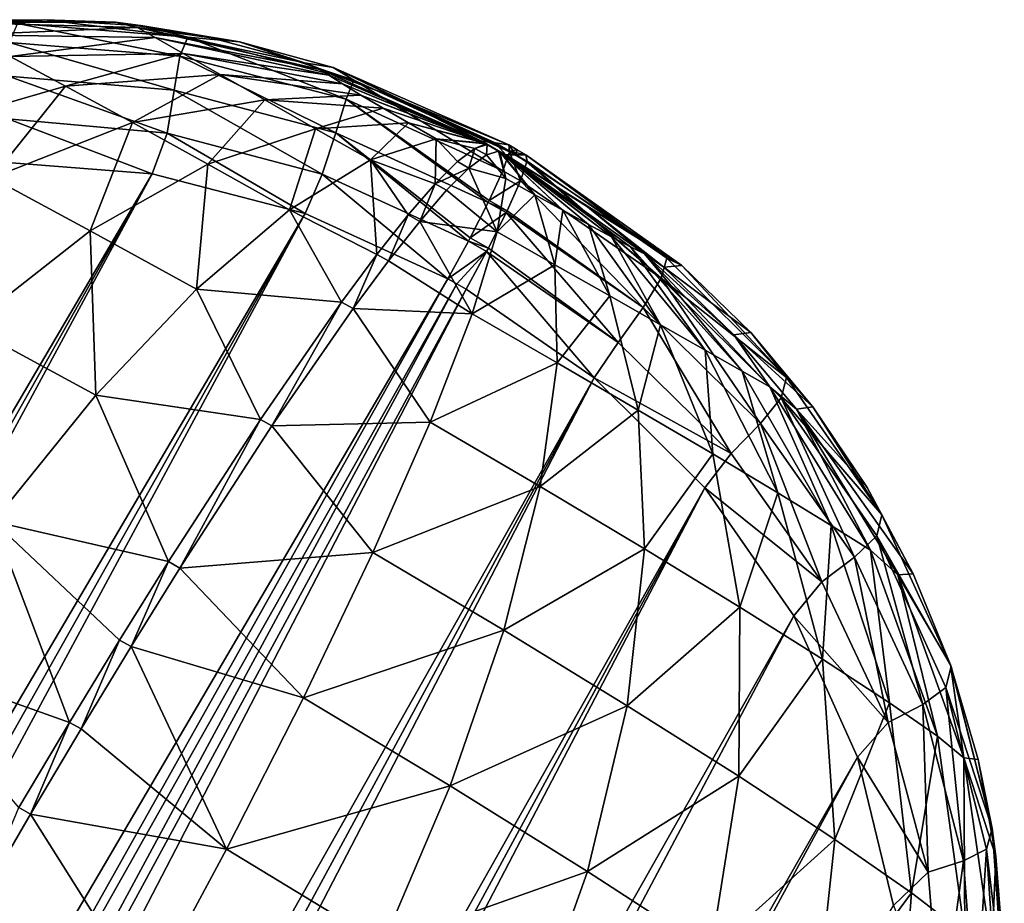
# Model space of a CAD drawing. Header units: metres. Extents: x -26 to 26, y -119 to 32.
# Tile 208 of 208: x 21.74 to 24.96, y 29.16 to 32.05. Entities that reach past the tile are written whole.
import ezdxf

# ---------------------------------------------------------------- set-up
doc = ezdxf.new("R2010")
doc.units = ezdxf.units.M
doc.layers.add('solid_13_411_041_XXX', color=7, linetype='CONTINUOUS')

msp = doc.modelspace()

# ---------------------------------------------------------------- linework, layer by layer
at = {"layer": 'solid_13_411_041_XXX'}
for points in [[(21.420305, 32.051937, 61.855206), (21.495464, 32.042149, 62.499168), (21.820118, 32.054283, 62.506905)], [(22.052736, 32.046284, 61.785484), (21.420305, 32.051937, 61.855206), (21.820118, 32.054283, 62.506905)], [(21.483789, 32.046391, 61.500893), (21.420305, 32.051937, 61.855206), (22.052736, 32.046284, 61.785484)], [(21.820118, 32.054283, 62.506905), (21.495464, 32.042149, 62.499168), (21.731997, 32.041309, 62.610004)], [(21.820118, 32.054283, 62.506905), (21.731997, 32.041309, 62.610004), (22.289135, 31.997082, 62.636131)], [(22.142101, 32.03376, 62.509747), (21.820118, 32.054283, 62.506905), (22.289135, 31.997082, 62.636131)], [(22.052736, 32.046284, 61.785484), (21.820118, 32.054283, 62.506905), (22.142101, 32.03376, 62.509747)], [(22.124758, 32.028961, 61.542301), (21.483789, 32.046391, 61.500893), (22.052736, 32.046284, 61.785484)], [(21.570122, 32.005035, 61.168373), (21.483789, 32.046391, 61.500893), (22.124758, 32.028961, 61.542301)], [(22.181849, 31.996229, 61.317825), (21.570122, 32.005035, 61.168373), (22.124758, 32.028961, 61.542301)], [(21.704721, 31.979359, 62.758244), (22.263067, 31.934896, 62.783878), (21.731997, 32.041309, 62.610004)], [(22.263067, 31.934896, 62.783878), (22.289135, 31.997082, 62.636131), (21.731997, 32.041309, 62.610004)], [(22.365173, 31.995348, 61.750278), (22.052736, 32.046284, 61.785484), (22.142101, 32.03376, 62.509747)], [(22.124758, 32.028961, 61.542301), (22.052736, 32.046284, 61.785484), (22.365173, 31.995348, 61.750278)], [(22.124758, 32.028961, 61.542301), (22.365173, 31.995348, 61.750278), (22.670856, 31.91292, 61.715321)], [(22.722397, 31.890812, 61.590843), (22.124758, 32.028961, 61.542301), (22.670856, 31.91292, 61.715321)], [(22.181849, 31.996229, 61.317825), (22.124758, 32.028961, 61.542301), (22.722397, 31.890812, 61.590843)], [(22.457809, 31.981377, 62.506653), (22.142101, 32.03376, 62.509747), (22.289135, 31.997082, 62.636131)], [(22.365173, 31.995348, 61.750278), (22.142101, 32.03376, 62.509747), (22.457809, 31.981377, 62.506653)], [(21.707598, 31.933949, 60.865112), (21.570122, 32.005035, 61.168373), (22.181849, 31.996229, 61.317825)], [(22.273466, 31.943968, 61.113491), (21.707598, 31.933949, 60.865112), (22.181849, 31.996229, 61.317825)], [(22.750048, 31.872303, 61.477779), (22.181849, 31.996229, 61.317825), (22.722397, 31.890812, 61.590843)], [(22.273466, 31.943968, 61.113491), (22.181849, 31.996229, 61.317825), (22.750048, 31.872303, 61.477779)], [(22.263067, 31.934896, 62.783878), (22.807354, 31.793907, 62.783504), (22.289135, 31.997082, 62.636131)], [(22.457809, 31.981377, 62.506653), (22.289135, 31.997082, 62.636131), (22.831614, 31.856796, 62.636086)], [(22.807354, 31.793907, 62.783504), (22.831614, 31.856796, 62.636086), (22.289135, 31.997082, 62.636131)], [(22.670856, 31.91292, 61.715321), (22.365173, 31.995348, 61.750278), (22.457809, 31.981377, 62.506653)], [(22.244074, 31.823606, 62.905884), (21.704721, 31.979359, 62.758244), (21.701048, 31.86969, 62.883102)], [(22.244074, 31.823606, 62.905884), (22.263067, 31.934896, 62.783878), (21.704721, 31.979359, 62.758244)], [(22.764143, 31.898232, 62.496922), (22.457809, 31.981377, 62.506653), (22.831614, 31.856796, 62.636086)], [(22.670856, 31.91292, 61.715321), (22.457809, 31.981377, 62.506653), (22.764143, 31.898232, 62.496922)], [(21.889248, 31.836842, 60.600044), (21.363895, 31.684853, 60.301216), (21.707598, 31.933949, 60.865112)], [(21.889248, 31.836842, 60.600044), (21.707598, 31.933949, 60.865112), (22.273466, 31.943968, 61.113491)], [(22.394892, 31.874838, 60.935165), (21.889248, 31.836842, 60.600044), (22.273466, 31.943968, 61.113491)], [(22.773554, 31.684568, 62.90406), (22.263067, 31.934896, 62.783878), (22.244074, 31.823606, 62.905884)], [(22.773554, 31.684568, 62.90406), (22.807354, 31.793907, 62.783504), (22.263067, 31.934896, 62.783878)], [(22.795185, 31.844168, 61.374855), (22.273466, 31.943968, 61.113491), (22.750048, 31.872303, 61.477779)], [(22.394892, 31.874838, 60.935165), (22.273466, 31.943968, 61.113491), (22.795185, 31.844168, 61.374855)], [(22.966703, 31.79982, 61.680962), (22.670856, 31.91292, 61.715321), (22.764143, 31.898232, 62.496922)], [(22.722397, 31.890812, 61.590843), (22.670856, 31.91292, 61.715321), (22.966703, 31.79982, 61.680962)], [(22.722397, 31.890812, 61.590843), (22.966703, 31.79982, 61.680962), (23.249531, 31.657274, 61.647572)], [(23.249496, 31.657082, 61.642982), (22.722397, 31.890812, 61.590843), (23.249531, 31.657274, 61.647572)], [(22.750048, 31.872303, 61.477779), (22.722397, 31.890812, 61.590843), (23.249496, 31.657082, 61.642982)], [(22.764143, 31.898232, 62.496922), (23.341219, 31.623972, 62.605602), (23.338627, 31.644495, 62.456795)], [(22.966703, 31.79982, 61.680962), (22.764143, 31.898232, 62.496922), (23.338627, 31.644495, 62.456795)], [(22.764143, 31.898232, 62.496922), (22.831614, 31.856796, 62.636086), (23.341219, 31.623972, 62.605602)], [(21.701048, 31.86969, 62.883102), (21.700006, 31.729567, 62.963543), (22.22097, 31.68331, 62.98262)], [(22.244074, 31.823606, 62.905884), (21.701048, 31.86969, 62.883102), (22.22097, 31.68331, 62.98262)], [(22.107508, 31.717848, 60.380306), (21.889248, 31.836842, 60.600044), (22.394892, 31.874838, 60.935165)], [(22.541067, 31.791721, 60.787514), (22.107508, 31.717848, 60.380306), (22.394892, 31.874838, 60.935165)], [(22.855463, 31.807796, 61.285), (22.394892, 31.874838, 60.935165), (22.795185, 31.844168, 61.374855)], [(22.541067, 31.791721, 60.787514), (22.394892, 31.874838, 60.935165), (22.855463, 31.807796, 61.285)], [(23.25028, 31.65642, 61.638248), (22.750048, 31.872303, 61.477779), (23.249496, 31.657082, 61.642982)], [(22.795185, 31.844168, 61.374855), (22.750048, 31.872303, 61.477779), (23.25028, 31.65642, 61.638248)], [(22.807354, 31.793907, 62.783504), (23.319, 31.560112, 62.752525), (22.831614, 31.856796, 62.636086)], [(23.340839, 31.622297, 62.61158), (23.341219, 31.623972, 62.605602), (22.831614, 31.856796, 62.636086)], [(23.319, 31.560112, 62.752525), (23.340839, 31.622297, 62.61158), (22.831614, 31.856796, 62.636086)], [(21.647957, 31.536507, 60.014347), (21.363895, 31.684853, 60.301216), (21.889248, 31.836842, 60.600044)], [(22.107508, 31.717848, 60.380306), (21.647957, 31.536507, 60.014347), (21.889248, 31.836842, 60.600044)], [(22.244074, 31.823606, 62.905884), (22.22097, 31.68331, 62.98262), (22.728804, 31.548609, 62.979015)], [(22.773554, 31.684568, 62.90406), (22.244074, 31.823606, 62.905884), (22.728804, 31.548609, 62.979015)], [(23.251163, 31.655792, 61.63546), (22.795185, 31.844168, 61.374855), (23.25028, 31.65642, 61.638248)], [(23.251163, 31.655792, 61.63546), (23.251865, 31.655319, 61.633778), (22.795185, 31.844168, 61.374855)], [(22.855463, 31.807796, 61.285), (22.795185, 31.844168, 61.374855), (23.251865, 31.655319, 61.633778)], [(22.354351, 31.581341, 60.211349), (22.107508, 31.717848, 60.380306), (22.541067, 31.791721, 60.787514)], [(22.706633, 31.697626, 60.674057), (22.354351, 31.581341, 60.211349), (22.541067, 31.791721, 60.787514)], [(22.928392, 31.764664, 61.210587), (22.541067, 31.791721, 60.787514), (22.855463, 31.807796, 61.285)], [(22.706633, 31.697626, 60.674057), (22.541067, 31.791721, 60.787514), (22.928392, 31.764664, 61.210587)], [(23.271641, 31.456436, 62.873257), (22.807354, 31.793907, 62.783504), (22.773554, 31.684568, 62.90406)], [(23.274706, 31.462742, 62.867847), (23.319, 31.560112, 62.752525), (22.807354, 31.793907, 62.783504)], [(23.274706, 31.462742, 62.867847), (22.807354, 31.793907, 62.783504), (23.271641, 31.456436, 62.873257)], [(23.254099, 31.653879, 61.62986), (22.855463, 31.807796, 61.285), (23.251865, 31.655319, 61.633778)], [(22.928392, 31.764664, 61.210587), (22.855463, 31.807796, 61.285), (23.254099, 31.653879, 61.62986)], [(23.294079, 31.650885, 62.052181), (22.966703, 31.79982, 61.680962), (23.338627, 31.644495, 62.456795)], [(23.294079, 31.650885, 62.052181), (23.249531, 31.657274, 61.647572), (22.966703, 31.79982, 61.680962)], [(23.01128, 31.716326, 61.153366), (22.706633, 31.697626, 60.674057), (22.928392, 31.764664, 61.210587)], [(23.256927, 31.652128, 61.626503), (22.928392, 31.764664, 61.210587), (23.254099, 31.653879, 61.62986)], [(23.01128, 31.716326, 61.153366), (22.928392, 31.764664, 61.210587), (23.256927, 31.652128, 61.626503)], [(21.700006, 31.729567, 62.963543), (21.655449, 31.590366, 62.991856), (22.172621, 31.549723, 63.009144)], [(22.22097, 31.68331, 62.98262), (21.700006, 31.729567, 62.963543), (22.172621, 31.549723, 63.009144)], [(21.969393, 31.363594, 59.793404), (21.647957, 31.536507, 60.014347), (22.107508, 31.717848, 60.380306)], [(22.354351, 31.581341, 60.211349), (21.969393, 31.363594, 59.793404), (22.107508, 31.717848, 60.380306)], [(22.621582, 31.431885, 60.097176), (22.354351, 31.581341, 60.211349), (22.706633, 31.697626, 60.674057)], [(22.886152, 31.595634, 60.597389), (22.621582, 31.431885, 60.097176), (22.706633, 31.697626, 60.674057)], [(22.886152, 31.595634, 60.597389), (22.706633, 31.697626, 60.674057), (23.01128, 31.716326, 61.153366)], [(23.101418, 31.664345, 61.114655), (22.886152, 31.595634, 60.597389), (23.01128, 31.716326, 61.153366)], [(23.260349, 31.650072, 61.623775), (23.01128, 31.716326, 61.153366), (23.256927, 31.652128, 61.626503)], [(23.101418, 31.664345, 61.114655), (23.01128, 31.716326, 61.153366), (23.260349, 31.650072, 61.623775)], [(22.22097, 31.68331, 62.98262), (22.172621, 31.549723, 63.009144), (22.672615, 31.419718, 63.004539)], [(22.728804, 31.548609, 62.979015), (22.22097, 31.68331, 62.98262), (22.672615, 31.419718, 63.004539)], [(22.773554, 31.684568, 62.90406), (22.728804, 31.548609, 62.979015), (23.206814, 31.329657, 62.948715)], [(22.773554, 31.684568, 62.90406), (23.206814, 31.329657, 62.948715), (23.212839, 31.341026, 62.944168)], [(23.271641, 31.456436, 62.873257), (22.773554, 31.684568, 62.90406), (23.212839, 31.341026, 62.944168)], [(23.098001, 31.517448, 60.652798), (22.886152, 31.595634, 60.597389), (23.101418, 31.664345, 61.114655)], [(23.170927, 31.590117, 60.968071), (23.098001, 31.517448, 60.652798), (23.101418, 31.664345, 61.114655)], [(23.264141, 31.647846, 61.621902), (23.101418, 31.664345, 61.114655), (23.260349, 31.650072, 61.623775)], [(23.227793, 31.633013, 61.292015), (23.101418, 31.664345, 61.114655), (23.264141, 31.647846, 61.621902)], [(23.227793, 31.633013, 61.292015), (23.170927, 31.590117, 60.968071), (23.101418, 31.664345, 61.114655)], [(23.208586, 31.568703, 60.964283), (23.170927, 31.590117, 60.968071), (23.227793, 31.633013, 61.292015)], [(23.265455, 31.611601, 61.288254), (23.208586, 31.568703, 60.964283), (23.227793, 31.633013, 61.292015)], [(23.26796, 31.645651, 61.620979), (23.227793, 31.633013, 61.292015), (23.264141, 31.647846, 61.621902)], [(23.265455, 31.611601, 61.288254), (23.227793, 31.633013, 61.292015), (23.26796, 31.645651, 61.620979)], [(23.327919, 31.612494, 61.635147), (23.249496, 31.657082, 61.642982), (23.249531, 31.657274, 61.647572)], [(23.326256, 31.613224, 61.630661), (23.25028, 31.65642, 61.638248), (23.249496, 31.657082, 61.642982)], [(23.327919, 31.612494, 61.635147), (23.326256, 31.613224, 61.630661), (23.249496, 31.657082, 61.642982)], [(23.328749, 31.612234, 61.639629), (23.249531, 31.657274, 61.647572), (23.294079, 31.650885, 62.052181)], [(23.328749, 31.612234, 61.639629), (23.327919, 31.612494, 61.635147), (23.249531, 31.657274, 61.647572)], [(23.324848, 31.613897, 61.628075), (23.251163, 31.655792, 61.63546), (23.25028, 31.65642, 61.638248)], [(23.326256, 31.613224, 61.630661), (23.324848, 31.613897, 61.628075), (23.25028, 31.65642, 61.638248)], [(23.323856, 31.614388, 61.626583), (23.251865, 31.655319, 61.633778), (23.251163, 31.655792, 61.63546)], [(23.324848, 31.613897, 61.628075), (23.323856, 31.614388, 61.626583), (23.251163, 31.655792, 61.63546)], [(23.320923, 31.615885, 61.623177), (23.254099, 31.653879, 61.62986), (23.251865, 31.655319, 61.633778)], [(23.323856, 31.614388, 61.626583), (23.320923, 31.615885, 61.623177), (23.251865, 31.655319, 61.633778)], [(23.317513, 31.617682, 61.620441), (23.256927, 31.652128, 61.626503), (23.254099, 31.653879, 61.62986)], [(23.320923, 31.615885, 61.623177), (23.317513, 31.617682, 61.620441), (23.254099, 31.653879, 61.62986)], [(23.258156, 31.651384, 61.625389), (23.260349, 31.650072, 61.623775), (23.256927, 31.652128, 61.626503)], [(23.316074, 31.618452, 61.619579), (23.258156, 31.651384, 61.625389), (23.256927, 31.652128, 61.626503)], [(23.317513, 31.617682, 61.620441), (23.316074, 31.618452, 61.619579), (23.256927, 31.652128, 61.626503)], [(23.313643, 31.619772, 61.618443), (23.260349, 31.650072, 61.623775), (23.258156, 31.651384, 61.625389)], [(23.316074, 31.618452, 61.619579), (23.313643, 31.619772, 61.618443), (23.258156, 31.651384, 61.625389)], [(23.309565, 31.622021, 61.617352), (23.264141, 31.647846, 61.621902), (23.260349, 31.650072, 61.623775)], [(23.313643, 31.619772, 61.618443), (23.309565, 31.622021, 61.617352), (23.260349, 31.650072, 61.623775)], [(23.30562, 31.624237, 61.617207), (23.26796, 31.645651, 61.620979), (23.264141, 31.647846, 61.621902)], [(23.309565, 31.622021, 61.617352), (23.30562, 31.624237, 61.617207), (23.264141, 31.647846, 61.621902)], [(23.265455, 31.611601, 61.288254), (23.26796, 31.645651, 61.620979), (23.30562, 31.624237, 61.617207)], [(23.361872, 31.612339, 62.045383), (23.294079, 31.650885, 62.052181), (23.338627, 31.644495, 62.456795)], [(23.361872, 31.612339, 62.045383), (23.328749, 31.612234, 61.639629), (23.294079, 31.650885, 62.052181)], [(23.36681, 31.628471, 62.453968), (23.338627, 31.644495, 62.456795), (23.341219, 31.623972, 62.605602)], [(23.361872, 31.612339, 62.045383), (23.338627, 31.644495, 62.456795), (23.36681, 31.628471, 62.453968)], [(23.36681, 31.628471, 62.453968), (23.341219, 31.623972, 62.605602), (23.394995, 31.612446, 62.451141)], [(23.361872, 31.612339, 62.045383), (23.36681, 31.628471, 62.453968), (23.394995, 31.612446, 62.451141)], [(22.907343, 31.286301, 60.061977), (22.621582, 31.431885, 60.097176), (22.886152, 31.595634, 60.597389)], [(23.009813, 31.415802, 60.34964), (22.907343, 31.286301, 60.061977), (22.886152, 31.595634, 60.597389)], [(23.098001, 31.517448, 60.652798), (23.009813, 31.415802, 60.34964), (22.886152, 31.595634, 60.597389)], [(23.329269, 31.534798, 61.091934), (23.208586, 31.568703, 60.964283), (23.265455, 31.611601, 61.288254)], [(23.329269, 31.534798, 61.091934), (23.265455, 31.611601, 61.288254), (23.30562, 31.624237, 61.617207)], [(23.329269, 31.534798, 61.091934), (23.30562, 31.624237, 61.617207), (23.309565, 31.622021, 61.617352)], [(23.424477, 31.481398, 61.112179), (23.309565, 31.622021, 61.617352), (23.313643, 31.619772, 61.618443)], [(23.424477, 31.481398, 61.112179), (23.329269, 31.534798, 61.091934), (23.309565, 31.622021, 61.617352)], [(23.51572, 31.430731, 61.152054), (23.313643, 31.619772, 61.618443), (23.316074, 31.618452, 61.619579)], [(23.51572, 31.430731, 61.152054), (23.424477, 31.481398, 61.112179), (23.313643, 31.619772, 61.618443)], [(23.51572, 31.430731, 61.152054), (23.316074, 31.618452, 61.619579), (23.317513, 31.617682, 61.620441)], [(23.600113, 31.384415, 61.2108), (23.317513, 31.617682, 61.620441), (23.320923, 31.615885, 61.623177)], [(23.600113, 31.384415, 61.2108), (23.51572, 31.430731, 61.152054), (23.317513, 31.617682, 61.620441)], [(23.377317, 31.52697, 62.746658), (23.340839, 31.622297, 62.61158), (23.319, 31.560112, 62.752525)], [(23.674717, 31.344097, 61.287224), (23.320923, 31.615885, 61.623177), (23.323856, 31.614388, 61.626583)], [(23.674717, 31.344097, 61.287224), (23.600113, 31.384415, 61.2108), (23.320923, 31.615885, 61.623177)], [(23.326256, 31.613224, 61.630661), (23.323856, 31.614388, 61.626583), (23.324848, 31.613897, 61.628075)], [(23.674717, 31.344097, 61.287224), (23.323856, 31.614388, 61.626583), (23.326256, 31.613224, 61.630661)], [(23.736677, 31.311342, 61.379494), (23.326256, 31.613224, 61.630661), (23.327919, 31.612494, 61.635147)], [(23.736677, 31.311342, 61.379494), (23.674717, 31.344097, 61.287224), (23.326256, 31.613224, 61.630661)], [(23.596775, 31.44157, 61.617794), (23.327919, 31.612494, 61.635147), (23.328749, 31.612234, 61.639629)], [(23.783188, 31.287685, 61.485184), (23.736677, 31.311342, 61.379494), (23.327919, 31.612494, 61.635147)], [(23.596775, 31.44157, 61.617794), (23.783188, 31.287685, 61.485184), (23.327919, 31.612494, 61.635147)], [(23.904724, 31.249706, 62.382549), (23.328749, 31.612234, 61.639629), (23.361872, 31.612339, 62.045383)], [(23.904724, 31.249706, 62.382549), (23.596775, 31.44157, 61.617794), (23.328749, 31.612234, 61.639629)], [(23.398233, 31.589664, 62.605824), (23.341219, 31.623972, 62.605602), (23.340839, 31.622297, 62.61158)], [(23.377317, 31.52697, 62.746658), (23.398233, 31.589664, 62.605824), (23.340839, 31.622297, 62.61158)], [(23.398573, 31.591364, 62.599842), (23.394995, 31.612446, 62.451141), (23.341219, 31.623972, 62.605602)], [(23.398233, 31.589664, 62.605824), (23.398573, 31.591364, 62.599842), (23.341219, 31.623972, 62.605602)], [(23.904724, 31.249706, 62.382549), (23.361872, 31.612339, 62.045383), (23.394995, 31.612446, 62.451141)], [(23.856407, 31.274157, 62.533344), (23.394995, 31.612446, 62.451141), (23.398573, 31.591364, 62.599842)], [(23.856407, 31.274157, 62.533344), (23.904724, 31.249706, 62.382549), (23.394995, 31.612446, 62.451141)], [(15.23864, 19.727461, 63.55196), (22.172621, 31.549723, 63.009144), (21.655449, 31.590366, 62.991856)], [(22.31728, 31.172058, 59.644012), (21.969393, 31.363594, 59.793404), (22.354351, 31.581341, 60.211349)], [(22.621582, 31.431885, 60.097176), (22.31728, 31.172058, 59.644012), (22.354351, 31.581341, 60.211349)], [(23.208586, 31.568703, 60.964283), (23.098001, 31.517448, 60.652798), (23.170927, 31.590117, 60.968071)], [(23.208586, 31.568703, 60.964283), (23.13566, 31.496033, 60.649014), (23.098001, 31.517448, 60.652798)], [(23.301079, 31.359722, 60.556034), (23.13566, 31.496033, 60.649014), (23.208586, 31.568703, 60.964283)], [(23.329269, 31.534798, 61.091934), (23.301079, 31.359722, 60.556034), (23.208586, 31.568703, 60.964283)], [(23.837198, 31.208376, 62.680237), (23.398233, 31.589664, 62.605824), (23.377317, 31.52697, 62.746658)], [(23.837198, 31.208376, 62.680237), (23.398573, 31.591364, 62.599842), (23.398233, 31.589664, 62.605824)], [(23.837198, 31.208376, 62.680237), (23.856407, 31.274157, 62.533344), (23.398573, 31.591364, 62.599842)], [(15.383655, 19.509209, 63.566597), (22.172621, 31.549723, 63.009144), (15.23864, 19.727461, 63.55196)], [(15.553165, 19.304735, 63.574226), (22.172621, 31.549723, 63.009144), (15.383655, 19.509209, 63.566597)], [(15.553165, 19.304735, 63.574226), (22.672615, 31.419718, 63.004539), (22.172621, 31.549723, 63.009144)], [(21.969393, 31.363594, 59.793404), (21.571999, 31.05164, 59.446259), (21.647957, 31.536507, 60.014347)], [(22.728804, 31.548609, 62.979015), (22.672615, 31.419718, 63.004539), (23.139259, 31.206413, 62.974762)], [(23.206814, 31.329657, 62.948715), (22.728804, 31.548609, 62.979015), (23.139259, 31.206413, 62.974762)], [(23.377317, 31.52697, 62.746658), (23.319, 31.560112, 62.752525), (23.274706, 31.462742, 62.867847)], [(23.424477, 31.481398, 61.112179), (23.301079, 31.359722, 60.556034), (23.329269, 31.534798, 61.091934)], [(23.047474, 31.394388, 60.345863), (23.009813, 31.415802, 60.34964), (23.098001, 31.517448, 60.652798)], [(23.13566, 31.496033, 60.649014), (23.047474, 31.394388, 60.345863), (23.098001, 31.517448, 60.652798)], [(23.333757, 31.429167, 62.861927), (23.377317, 31.52697, 62.746658), (23.274706, 31.462742, 62.867847)], [(23.778986, 31.112932, 62.803238), (23.377317, 31.52697, 62.746658), (23.333757, 31.429167, 62.861927)], [(23.778986, 31.112932, 62.803238), (23.837198, 31.208376, 62.680237), (23.377317, 31.52697, 62.746658)], [(23.301079, 31.359722, 60.556034), (23.047474, 31.394388, 60.345863), (23.13566, 31.496033, 60.649014)], [(23.424477, 31.481398, 61.112179), (23.489319, 31.252609, 60.596066), (23.301079, 31.359722, 60.556034)], [(23.51572, 31.430731, 61.152054), (23.489319, 31.252609, 60.596066), (23.424477, 31.481398, 61.112179)], [(23.330738, 31.422867, 62.86731), (23.271641, 31.456436, 62.873257), (23.212839, 31.341026, 62.944168)], [(23.333757, 31.429167, 62.861927), (23.274706, 31.462742, 62.867847), (23.271641, 31.456436, 62.873257)], [(23.330738, 31.422867, 62.86731), (23.333757, 31.429167, 62.861927), (23.271641, 31.456436, 62.873257)], [(23.596775, 31.44157, 61.617794), (23.846294, 31.244593, 61.597477), (23.783188, 31.287685, 61.485184)], [(23.904724, 31.249706, 62.382549), (23.846294, 31.244593, 61.597477), (23.596775, 31.44157, 61.617794)], [(15.744912, 19.11718, 63.573681), (22.672615, 31.419718, 63.004539), (15.553165, 19.304735, 63.574226)], [(15.956234, 18.949297, 63.564159), (22.672615, 31.419718, 63.004539), (15.744912, 19.11718, 63.573681)], [(15.956234, 18.949297, 63.564159), (23.139259, 31.206413, 62.974762), (22.672615, 31.419718, 63.004539)], [(22.791729, 31.13039, 59.793015), (22.31728, 31.172058, 59.644012), (22.621582, 31.431885, 60.097176)], [(22.907343, 31.286301, 60.061977), (22.791729, 31.13039, 59.793015), (22.621582, 31.431885, 60.097176)], [(22.945004, 31.264889, 60.058205), (22.907343, 31.286301, 60.061977), (23.009813, 31.415802, 60.34964)], [(23.047474, 31.394388, 60.345863), (22.945004, 31.264889, 60.058205), (23.009813, 31.415802, 60.34964)], [(23.272362, 31.307182, 62.938202), (23.330738, 31.422867, 62.86731), (23.212839, 31.341026, 62.944168)], [(23.696688, 30.998339, 62.881969), (23.330738, 31.422867, 62.86731), (23.272362, 31.307182, 62.938202)], [(23.778986, 31.112932, 62.803238), (23.333757, 31.429167, 62.861927), (23.330738, 31.422867, 62.86731)], [(23.778986, 31.112932, 62.803238), (23.330738, 31.422867, 62.86731), (23.696688, 30.998339, 62.881969)], [(23.51572, 31.430731, 61.152054), (23.669348, 31.150206, 60.675095), (23.489319, 31.252609, 60.596066)], [(23.600113, 31.384415, 61.2108), (23.669348, 31.150206, 60.675095), (23.51572, 31.430731, 61.152054)], [(23.219032, 31.092188, 60.037643), (22.945004, 31.264889, 60.058205), (23.047474, 31.394388, 60.345863)], [(23.301079, 31.359722, 60.556034), (23.219032, 31.092188, 60.037643), (23.047474, 31.394388, 60.345863)], [(23.600113, 31.384415, 61.2108), (23.835428, 31.055779, 60.791645), (23.669348, 31.150206, 60.675095)], [(23.674717, 31.344097, 61.287224), (23.835428, 31.055779, 60.791645), (23.600113, 31.384415, 61.2108)], [(21.988304, 30.825815, 59.265789), (21.571999, 31.05164, 59.446259), (21.969393, 31.363594, 59.793404)], [(22.31728, 31.172058, 59.644012), (21.988304, 30.825815, 59.265789), (21.969393, 31.363594, 59.793404)], [(23.272362, 31.307182, 62.938202), (23.212839, 31.341026, 62.944168), (23.206814, 31.329657, 62.948715)], [(23.489319, 31.252609, 60.596066), (23.219032, 31.092188, 60.037643), (23.301079, 31.359722, 60.556034)], [(23.674717, 31.344097, 61.287224), (23.981783, 30.972654, 60.94331), (23.835428, 31.055779, 60.791645)], [(23.736677, 31.311342, 61.379494), (23.981783, 30.972654, 60.94331), (23.674717, 31.344097, 61.287224)], [(23.266382, 31.295835, 62.942734), (23.206814, 31.329657, 62.948715), (23.139259, 31.206413, 62.974762)], [(23.266382, 31.295835, 62.942734), (23.272362, 31.307182, 62.938202), (23.206814, 31.329657, 62.948715)], [(23.696688, 30.998339, 62.881969), (23.272362, 31.307182, 62.938202), (23.266382, 31.295835, 62.942734)], [(23.736677, 31.311342, 61.379494), (24.102726, 30.904058, 61.126492), (23.981783, 30.972654, 60.94331)], [(23.783188, 31.287685, 61.485184), (24.102726, 30.904058, 61.126492), (23.736677, 31.311342, 61.379494)], [(22.82939, 31.108978, 59.789238), (22.791729, 31.13039, 59.793015), (22.907343, 31.286301, 60.061977)], [(22.945004, 31.264889, 60.058205), (22.82939, 31.108978, 59.789238), (22.907343, 31.286301, 60.061977)], [(23.266382, 31.295835, 62.942734), (23.139259, 31.206413, 62.974762), (23.169109, 31.189445, 62.971836)], [(23.266382, 31.295835, 62.942734), (23.169109, 31.189445, 62.971836), (23.198944, 31.172478, 62.968777)], [(23.266382, 31.295835, 62.942734), (23.198944, 31.172478, 62.968777), (23.618595, 30.881874, 62.909706)], [(23.696688, 30.998339, 62.881969), (23.266382, 31.295835, 62.942734), (23.618595, 30.881874, 62.909706)], [(23.783188, 31.287685, 61.485184), (24.192741, 30.853149, 61.336342), (24.102726, 30.904058, 61.126492)], [(24.07469, 31.023359, 61.578892), (24.192741, 30.853149, 61.336342), (23.783188, 31.287685, 61.485184)], [(23.846294, 31.244593, 61.597477), (24.07469, 31.023359, 61.578892), (23.783188, 31.287685, 61.485184)], [(23.837198, 31.208376, 62.680237), (24.247217, 30.883888, 62.43985), (23.856407, 31.274157, 62.533344)], [(23.856407, 31.274157, 62.533344), (24.247217, 30.883888, 62.43985), (23.904724, 31.249706, 62.382549)], [(23.219032, 31.092188, 60.037643), (22.82939, 31.108978, 59.789238), (22.945004, 31.264889, 60.058205)], [(23.489319, 31.252609, 60.596066), (23.497229, 30.931515, 60.097477), (23.219032, 31.092188, 60.037643)], [(23.669348, 31.150206, 60.675095), (23.497229, 30.931515, 60.097477), (23.489319, 31.252609, 60.596066)], [(23.904724, 31.249706, 62.382549), (24.130272, 31.03042, 62.338963), (23.846294, 31.244593, 61.597477)], [(24.130272, 31.03042, 62.338963), (24.07469, 31.023359, 61.578892), (23.846294, 31.244593, 61.597477)], [(24.247217, 30.883888, 62.43985), (24.130272, 31.03042, 62.338963), (23.904724, 31.249706, 62.382549)], [(15.956234, 18.949297, 63.564159), (16.184237, 18.803547, 63.545269), (23.139259, 31.206413, 62.974762)], [(23.169109, 31.189445, 62.971836), (23.139259, 31.206413, 62.974762), (16.184237, 18.803547, 63.545269)], [(23.169109, 31.189445, 62.971836), (16.184237, 18.803547, 63.545269), (16.425379, 18.68255, 63.517124)], [(23.198944, 31.172478, 62.968777), (23.169109, 31.189445, 62.971836), (16.425379, 18.68255, 63.517124)], [(24.162584, 30.732813, 62.71352), (23.837198, 31.208376, 62.680237), (23.778986, 31.112932, 62.803238)], [(23.837198, 31.208376, 62.680237), (24.229645, 30.816755, 62.586697), (24.247217, 30.883888, 62.43985)], [(24.162584, 30.732813, 62.71352), (24.229645, 30.816755, 62.586697), (23.837198, 31.208376, 62.680237)], [(23.198944, 31.172478, 62.968777), (16.425379, 18.68255, 63.517124), (16.675665, 18.587975, 63.480366)], [(23.618595, 30.881874, 62.909706), (23.198944, 31.172478, 62.968777), (16.675665, 18.587975, 63.480366)], [(22.526331, 30.746517, 59.322849), (21.988304, 30.825815, 59.265789), (22.31728, 31.172058, 59.644012)], [(22.791729, 31.13039, 59.793015), (22.526331, 30.746517, 59.322849), (22.31728, 31.172058, 59.644012)], [(23.669348, 31.150206, 60.675095), (23.762377, 30.776901, 60.215431), (23.497229, 30.931515, 60.097477)], [(23.835428, 31.055779, 60.791645), (23.762377, 30.776901, 60.215431), (23.669348, 31.150206, 60.675095)], [(22.563993, 30.725107, 59.319077), (22.526331, 30.746517, 59.322849), (22.791729, 31.13039, 59.793015)], [(22.82939, 31.108978, 59.789238), (22.563993, 30.725107, 59.319077), (22.791729, 31.13039, 59.793015)], [(23.778986, 31.112932, 62.803238), (23.696688, 30.998339, 62.881969), (24.066032, 30.634293, 62.797626)], [(24.162584, 30.732813, 62.71352), (23.778986, 31.112932, 62.803238), (24.066032, 30.634293, 62.797626)], [(23.08194, 30.737284, 59.567829), (22.563993, 30.725107, 59.319077), (22.82939, 31.108978, 59.789238)], [(23.219032, 31.092188, 60.037643), (23.08194, 30.737284, 59.567829), (22.82939, 31.108978, 59.789238)], [(23.497229, 30.931515, 60.097477), (23.08194, 30.737284, 59.567829), (23.219032, 31.092188, 60.037643)], [(21.988304, 30.825815, 59.265789), (21.652889, 30.412626, 58.982994), (21.571999, 31.05164, 59.446259)], [(23.835428, 31.055779, 60.791645), (24.005884, 30.633335, 60.389179), (23.762377, 30.776901, 60.215431)], [(23.981783, 30.972654, 60.94331), (24.005884, 30.633335, 60.389179), (23.835428, 31.055779, 60.791645)], [(24.130272, 31.03042, 62.338963), (24.33326, 30.787876, 62.290066), (24.07469, 31.023359, 61.578892)], [(24.07469, 31.023359, 61.578892), (24.279655, 30.780109, 61.562222), (24.192741, 30.853149, 61.336342)], [(24.33326, 30.787876, 62.290066), (24.279655, 30.780109, 61.562222), (24.07469, 31.023359, 61.578892)], [(24.247217, 30.883888, 62.43985), (24.33326, 30.787876, 62.290066), (24.130272, 31.03042, 62.338963)], [(24.066032, 30.634293, 62.797626), (23.696688, 30.998339, 62.881969), (23.618595, 30.881874, 62.909706)], [(23.981783, 30.972654, 60.94331), (24.219185, 30.505871, 60.614925), (24.005884, 30.633335, 60.389179)], [(24.102726, 30.904058, 61.126492), (24.219185, 30.505871, 60.614925), (23.981783, 30.972654, 60.94331)], [(23.497229, 30.931515, 60.097477), (23.441624, 30.526482, 59.646729), (23.08194, 30.737284, 59.567829)], [(23.762377, 30.776901, 60.215431), (23.441624, 30.526482, 59.646729), (23.497229, 30.931515, 60.097477)], [(24.102726, 30.904058, 61.126492), (24.3939, 30.399446, 60.887119), (24.219185, 30.505871, 60.614925)], [(24.192741, 30.853149, 61.336342), (24.3939, 30.399446, 60.887119), (24.102726, 30.904058, 61.126492)], [(23.618595, 30.881874, 62.909706), (16.675665, 18.587975, 63.480366), (16.931601, 18.520996, 63.436028)], [(23.618595, 30.881874, 62.909706), (16.931601, 18.520996, 63.436028), (17.189611, 18.482399, 63.385536)], [(23.980202, 30.521986, 62.82793), (23.618595, 30.881874, 62.909706), (17.189611, 18.482399, 63.385536)], [(24.066032, 30.634293, 62.797626), (23.618595, 30.881874, 62.909706), (23.980202, 30.521986, 62.82793)], [(24.229645, 30.816755, 62.586697), (24.559549, 30.433903, 62.326595), (24.247217, 30.883888, 62.43985)], [(24.247217, 30.883888, 62.43985), (24.559549, 30.433903, 62.326595), (24.33326, 30.787876, 62.290066)], [(22.225363, 30.281174, 58.959949), (21.652889, 30.412626, 58.982994), (21.988304, 30.825815, 59.265789)], [(22.526331, 30.746517, 59.322849), (22.225363, 30.281174, 58.959949), (21.988304, 30.825815, 59.265789)], [(24.192741, 30.853149, 61.336342), (24.522039, 30.318853, 61.198315), (24.3939, 30.399446, 60.887119)], [(24.279655, 30.780109, 61.562222), (24.522039, 30.318853, 61.198315), (24.192741, 30.853149, 61.336342)], [(24.469975, 30.295364, 62.60548), (24.229645, 30.816755, 62.586697), (24.162584, 30.732813, 62.71352)], [(24.229645, 30.816755, 62.586697), (24.542881, 30.365654, 62.473679), (24.559549, 30.433903, 62.326595)], [(24.469975, 30.295364, 62.60548), (24.542881, 30.365654, 62.473679), (24.229645, 30.816755, 62.586697)], [(23.762377, 30.776901, 60.215431), (23.782892, 30.322567, 59.801662), (23.441624, 30.526482, 59.646729)], [(24.005884, 30.633335, 60.389179), (23.782892, 30.322567, 59.801662), (23.762377, 30.776901, 60.215431)], [(24.33326, 30.787876, 62.290066), (24.511316, 30.524086, 62.237099), (24.279655, 30.780109, 61.562222)], [(24.279655, 30.780109, 61.562222), (24.611179, 30.237671, 61.535301), (24.522039, 30.318853, 61.198315)], [(24.662119, 30.241613, 62.181683), (24.611179, 30.237671, 61.535301), (24.279655, 30.780109, 61.562222)], [(24.511316, 30.524086, 62.237099), (24.662119, 30.241613, 62.181683), (24.279655, 30.780109, 61.562222)], [(24.559549, 30.433903, 62.326595), (24.511316, 30.524086, 62.237099), (24.33326, 30.787876, 62.290066)], [(22.263031, 30.259773, 58.956184), (22.225363, 30.281174, 58.959949), (22.526331, 30.746517, 59.322849)], [(22.563993, 30.725107, 59.319077), (22.263031, 30.259773, 58.956184), (22.526331, 30.746517, 59.322849)], [(23.08194, 30.737284, 59.567829), (22.894672, 30.310459, 59.175495), (22.563993, 30.725107, 59.319077)], [(23.441624, 30.526482, 59.646729), (22.894672, 30.310459, 59.175495), (23.08194, 30.737284, 59.567829)], [(24.162584, 30.732813, 62.71352), (24.066032, 30.634293, 62.797626), (24.363102, 30.215429, 62.696537)], [(24.469975, 30.295364, 62.60548), (24.162584, 30.732813, 62.71352), (24.363102, 30.215429, 62.696537)], [(22.894672, 30.310459, 59.175495), (22.263031, 30.259773, 58.956184), (22.563993, 30.725107, 59.319077)], [(24.005884, 30.633335, 60.389179), (24.094372, 30.132275, 60.029217), (23.782892, 30.322567, 59.801662)], [(24.363102, 30.215429, 62.696537), (24.066032, 30.634293, 62.797626), (23.980202, 30.521986, 62.82793)], [(24.219185, 30.505871, 60.614925), (24.094372, 30.132275, 60.029217), (24.005884, 30.633335, 60.389179)], [(23.980202, 30.521986, 62.82793), (17.189611, 18.482399, 63.385536), (17.446066, 18.472391, 63.330647)], [(23.980202, 30.521986, 62.82793), (17.446066, 18.472391, 63.330647), (17.697121, 18.490484, 63.273415)], [(24.270935, 30.103199, 62.729622), (23.980202, 30.521986, 62.82793), (17.697121, 18.490484, 63.273415)], [(23.441624, 30.526482, 59.646729), (23.322456, 30.056305, 59.271885), (22.894672, 30.310459, 59.175495)], [(23.782892, 30.322567, 59.801662), (23.322456, 30.056305, 59.271885), (23.441624, 30.526482, 59.646729)], [(24.363102, 30.215429, 62.696537), (23.980202, 30.521986, 62.82793), (24.270935, 30.103199, 62.729622)], [(24.219185, 30.505871, 60.614925), (24.364901, 29.962376, 60.323944), (24.094372, 30.132275, 60.029217)], [(24.3939, 30.399446, 60.887119), (24.364901, 29.962376, 60.323944), (24.219185, 30.505871, 60.614925)], [(24.559549, 30.433903, 62.326595), (24.662119, 30.241613, 62.181683), (24.511316, 30.524086, 62.237099)], [(21.902132, 29.754932, 58.720348), (21.329199, 29.958261, 58.805138), (21.652889, 30.412626, 58.982994)], [(22.065657, 30.024269, 58.823944), (21.902132, 29.754932, 58.720348), (21.652889, 30.412626, 58.982994)], [(22.225363, 30.281174, 58.959949), (22.065657, 30.024269, 58.823944), (21.652889, 30.412626, 58.982994)], [(24.542881, 30.365654, 62.473679), (24.785585, 29.937675, 62.203663), (24.559549, 30.433903, 62.326595)], [(24.559549, 30.433903, 62.326595), (24.785585, 29.937675, 62.203663), (24.662119, 30.241613, 62.181683)], [(24.3939, 30.399446, 60.887119), (24.58374, 29.819445, 60.678078), (24.364901, 29.962376, 60.323944)], [(24.522039, 30.318853, 61.198315), (24.58374, 29.819445, 60.678078), (24.3939, 30.399446, 60.887119)], [(24.693047, 29.814011, 62.488876), (24.542881, 30.365654, 62.473679), (24.469975, 30.295364, 62.60548)], [(24.542881, 30.365654, 62.473679), (24.768795, 29.868883, 62.351479), (24.785585, 29.937675, 62.203663)], [(24.693047, 29.814011, 62.488876), (24.768795, 29.868883, 62.351479), (24.542881, 30.365654, 62.473679)], [(22.894672, 30.310459, 59.175495), (22.66778, 29.835556, 58.881901), (22.263031, 30.259773, 58.956184)], [(23.322456, 30.056305, 59.271885), (22.66778, 29.835556, 58.881901), (22.894672, 30.310459, 59.175495)], [(23.782892, 30.322567, 59.801662), (23.726147, 29.80957, 59.460022), (23.322456, 30.056305, 59.271885)], [(24.094372, 30.132275, 60.029217), (23.726147, 29.80957, 59.460022), (23.782892, 30.322567, 59.801662)], [(24.522039, 30.318853, 61.198315), (24.740906, 29.709778, 61.081367), (24.58374, 29.819445, 60.678078)], [(24.611179, 30.237671, 61.535301), (24.740906, 29.709778, 61.081367), (24.522039, 30.318853, 61.198315)], [(22.103319, 30.002859, 58.820171), (22.065657, 30.024269, 58.823944), (22.225363, 30.281174, 58.959949)], [(22.263031, 30.259773, 58.956184), (22.103319, 30.002859, 58.820171), (22.225363, 30.281174, 58.959949)], [(24.469975, 30.295364, 62.60548), (24.363102, 30.215429, 62.696537), (24.579872, 29.75465, 62.587723)], [(24.693047, 29.814011, 62.488876), (24.469975, 30.295364, 62.60548), (24.579872, 29.75465, 62.587723)], [(22.66778, 29.835556, 58.881901), (22.103319, 30.002859, 58.820171), (22.263031, 30.259773, 58.956184)], [(24.579872, 29.75465, 62.587723), (24.363102, 30.215429, 62.696537), (24.270935, 30.103199, 62.729622)], [(24.662119, 30.241613, 62.181683), (24.783506, 29.943684, 62.125408), (24.611179, 30.237671, 61.535301)], [(24.611179, 30.237671, 61.535301), (24.827291, 29.63946, 61.517815), (24.740906, 29.709778, 61.081367)], [(24.783506, 29.943684, 62.125408), (24.827291, 29.63946, 61.517815), (24.611179, 30.237671, 61.535301)], [(24.785585, 29.937675, 62.203663), (24.783506, 29.943684, 62.125408), (24.662119, 30.241613, 62.181683)], [(24.094372, 30.132275, 60.029217), (24.091782, 29.578697, 59.735153), (23.726147, 29.80957, 59.460022)], [(24.364901, 29.962376, 60.323944), (24.091782, 29.578697, 59.735153), (24.094372, 30.132275, 60.029217)], [(24.270935, 30.103199, 62.729622), (17.697121, 18.490484, 63.273415), (18.173624, 18.607567, 63.159393)], [(24.479267, 29.640736, 62.624489), (24.270935, 30.103199, 62.729622), (18.173624, 18.607567, 63.159393)], [(24.579872, 29.75465, 62.587723), (24.270935, 30.103199, 62.729622), (24.479267, 29.640736, 62.624489)], [(23.322456, 30.056305, 59.271885), (23.146759, 29.547586, 58.993351), (22.66778, 29.835556, 58.881901)], [(23.726147, 29.80957, 59.460022), (23.146759, 29.547586, 58.993351), (23.322456, 30.056305, 59.271885)], [(21.939785, 29.733507, 58.716572), (21.902132, 29.754932, 58.720348), (22.065657, 30.024269, 58.823944)], [(22.103319, 30.002859, 58.820171), (21.939785, 29.733507, 58.716572), (22.065657, 30.024269, 58.823944)], [(22.415577, 29.340538, 58.696934), (21.939785, 29.733507, 58.716572), (22.103319, 30.002859, 58.820171)], [(22.66778, 29.835556, 58.881901), (22.415577, 29.340538, 58.696934), (22.103319, 30.002859, 58.820171)], [(21.902132, 29.754932, 58.720348), (21.736687, 29.476295, 58.650349), (21.329199, 29.958261, 58.805138)], [(24.364901, 29.962376, 60.323944), (24.405941, 29.372055, 60.089851), (24.091782, 29.578697, 59.735153)], [(24.58374, 29.819445, 60.678078), (24.405941, 29.372055, 60.089851), (24.364901, 29.962376, 60.323944)], [(24.768795, 29.868883, 62.351479), (24.920189, 29.408197, 62.082733), (24.785585, 29.937675, 62.203663)], [(24.783506, 29.943684, 62.125408), (24.873793, 29.634026, 62.070282), (24.827291, 29.63946, 61.517815)], [(24.920189, 29.408197, 62.082733), (24.873793, 29.634026, 62.070282), (24.783506, 29.943684, 62.125408)], [(24.785585, 29.937675, 62.203663), (24.920189, 29.408197, 62.082733), (24.783506, 29.943684, 62.125408)], [(24.826273, 29.302013, 62.375072), (24.768795, 29.868883, 62.351479), (24.693047, 29.814011, 62.488876)], [(24.768795, 29.868883, 62.351479), (24.901987, 29.33988, 62.232029), (24.920189, 29.408197, 62.082733)], [(24.826273, 29.302013, 62.375072), (24.901987, 29.33988, 62.232029), (24.768795, 29.868883, 62.351479)], [(23.146759, 29.547586, 58.993351), (22.415577, 29.340538, 58.696934), (22.66778, 29.835556, 58.881901)], [(23.726147, 29.80957, 59.460022), (23.596033, 29.267521, 59.209255), (23.146759, 29.547586, 58.993351)], [(24.091782, 29.578697, 59.735153), (23.596033, 29.267521, 59.209255), (23.726147, 29.80957, 59.460022)], [(24.58374, 29.819445, 60.678078), (24.656046, 29.197674, 60.513855), (24.405941, 29.372055, 60.089851)], [(24.693047, 29.814011, 62.488876), (24.579872, 29.75465, 62.587723), (24.710749, 29.264946, 62.481762)], [(24.740906, 29.709778, 61.081367), (24.656046, 29.197674, 60.513855), (24.58374, 29.819445, 60.678078)], [(24.826273, 29.302013, 62.375072), (24.693047, 29.814011, 62.488876), (24.710749, 29.264946, 62.481762)], [(21.774412, 29.454994, 58.646591), (21.736687, 29.476295, 58.650349), (21.902132, 29.754932, 58.720348)], [(21.939785, 29.733507, 58.716572), (21.774412, 29.454994, 58.646591), (21.902132, 29.754932, 58.720348)], [(22.415577, 29.340538, 58.696934), (21.774412, 29.454994, 58.646591), (21.939785, 29.733507, 58.716572)], [(24.710749, 29.264946, 62.481762), (24.579872, 29.75465, 62.587723), (24.479267, 29.640736, 62.624489)], [(24.740906, 29.709778, 61.081367), (24.830818, 29.063065, 60.993969), (24.656046, 29.197674, 60.513855)], [(24.827291, 29.63946, 61.517815), (24.830818, 29.063065, 60.993969), (24.740906, 29.709778, 61.081367)], [(24.479267, 29.640736, 62.624489), (18.173624, 18.607567, 63.159393), (18.60174, 18.823412, 63.057793)], [(24.597094, 29.156414, 62.525173), (24.479267, 29.640736, 62.624489), (18.60174, 18.823412, 63.057793)], [(24.710749, 29.264946, 62.481762), (24.479267, 29.640736, 62.624489), (24.597094, 29.156414, 62.525173)], [(24.827291, 29.63946, 61.517815), (24.919172, 29.009909, 61.510479), (24.830818, 29.063065, 60.993969)], [(24.931919, 29.316635, 62.018494), (24.919172, 29.009909, 61.510479), (24.827291, 29.63946, 61.517815)], [(24.873793, 29.634026, 62.070282), (24.931919, 29.316635, 62.018494), (24.827291, 29.63946, 61.517815)], [(24.920189, 29.408197, 62.082733), (24.931919, 29.316635, 62.018494), (24.873793, 29.634026, 62.070282)], [(24.091782, 29.578697, 59.735153), (23.999372, 29.005381, 59.523254), (23.596033, 29.267521, 59.209255)], [(24.405941, 29.372055, 60.089851), (23.999372, 29.005381, 59.523254), (24.091782, 29.578697, 59.735153)], [(23.146759, 29.547586, 58.993351), (22.92732, 29.029896, 58.820328), (22.415577, 29.340538, 58.696934)], [(23.596033, 29.267521, 59.209255), (22.92732, 29.029896, 58.820328), (23.146759, 29.547586, 58.993351)], [(21.774412, 29.454994, 58.646591), (21.608595, 29.169657, 58.610867), (21.736687, 29.476295, 58.650349)], [(22.153406, 28.852417, 58.618519), (21.608595, 29.169657, 58.610867), (21.774412, 29.454994, 58.646591)], [(22.415577, 29.340538, 58.696934), (22.153406, 28.852417, 58.618519), (21.774412, 29.454994, 58.646591)], [(24.901987, 29.33988, 62.232029), (24.959787, 28.858568, 61.976395), (24.920189, 29.408197, 62.082733)], [(24.920189, 29.408197, 62.082733), (24.959787, 28.858568, 61.976395), (24.931919, 29.316635, 62.018494)], [(24.405941, 29.372055, 60.089851), (24.341576, 28.77092, 59.925686), (23.999372, 29.005381, 59.523254)], [(24.656046, 29.197674, 60.513855), (24.341576, 28.77092, 59.925686), (24.405941, 29.372055, 60.089851)], [(22.92732, 29.029896, 58.820328), (22.153406, 28.852417, 58.618519), (22.415577, 29.340538, 58.696934)], [(24.865795, 28.772963, 62.276283), (24.901987, 29.33988, 62.232029), (24.826273, 29.302013, 62.375072)], [(24.865795, 28.772963, 62.276283), (24.938686, 28.792313, 62.128162), (24.901987, 29.33988, 62.232029)], [(24.901987, 29.33988, 62.232029), (24.938686, 28.792313, 62.128162), (24.959787, 28.858568, 61.976395)], [(24.931919, 29.316635, 62.018494), (24.957468, 28.995506, 61.972126), (24.919172, 29.009909, 61.510479)], [(24.959787, 28.858568, 61.976395), (24.957468, 28.995506, 61.972126), (24.931919, 29.316635, 62.018494)], [(24.826273, 29.302013, 62.375072), (24.710749, 29.264946, 62.481762), (24.751822, 28.759768, 62.390034)], [(24.865795, 28.772963, 62.276283), (24.826273, 29.302013, 62.375072), (24.751822, 28.759768, 62.390034)], [(23.596033, 29.267521, 59.209255), (23.404259, 28.727785, 59.057323), (22.92732, 29.029896, 58.820328)], [(23.999372, 29.005381, 59.523254), (23.404259, 28.727785, 59.057323), (23.596033, 29.267521, 59.209255)], [(24.751822, 28.759768, 62.390034), (24.710749, 29.264946, 62.481762), (24.597094, 29.156414, 62.525173)], [(24.656046, 29.197674, 60.513855), (24.608889, 28.573315, 60.403606), (24.341576, 28.77092, 59.925686)], [(24.830818, 29.063065, 60.993969), (24.608889, 28.573315, 60.403606), (24.656046, 29.197674, 60.513855)], [(22.153406, 28.852417, 58.618519), (18.27607, 23.407415, 58.243683), (21.608595, 29.169657, 58.610867)]]:
    msp.add_3dface(points, dxfattribs=at)

doc.saveas('drawing.dxf')
